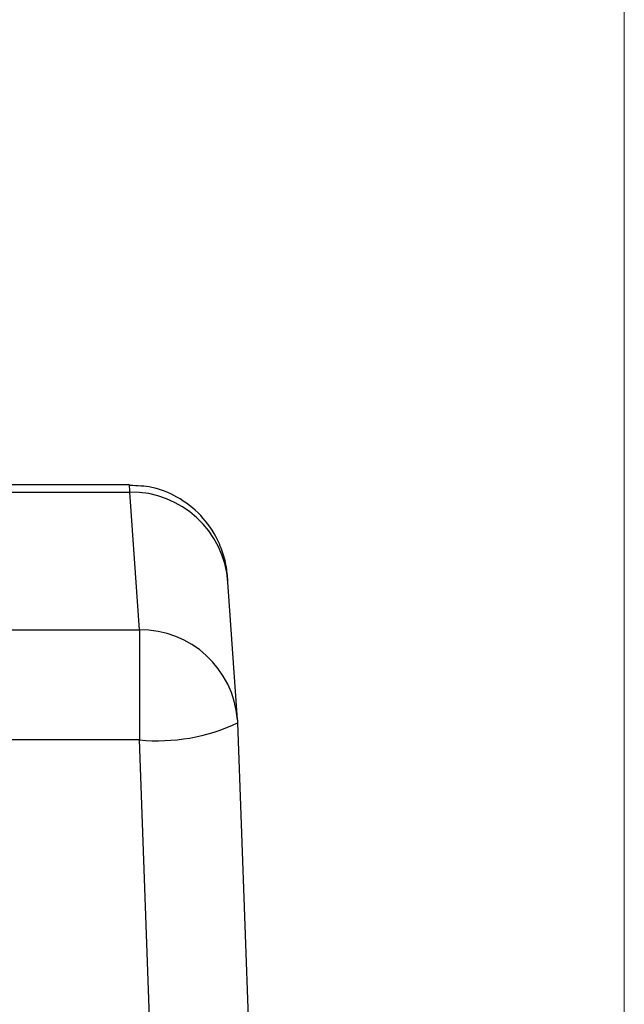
# Model space of a CAD drawing. Header units: inches. Extents: x 0.6 to 16.3, y 0.2 to 11.5.
# Tile 17 of 33: x 14.232 to 14.54, y 6.351 to 6.852. Entities that reach past the tile are written whole.
import ezdxf

# ---------------------------------------------------------------- set-up
doc = ezdxf.new("R2010")
doc.units = ezdxf.units.IN
doc.header["$MEASUREMENT"] = 0
doc.styles.add('SLDTEXTSTYLE0', font='TXT', dxfattribs={"width": 0.75})
doc.dimstyles.new('SLDDIMSTYLE1', dxfattribs={"dimtxt": 0.137795, "dimasz": 0.14, "dimexe": 0, "dimexo": 0.0625, "dimgap": 0.034449, "dimtad": 1, "dimdec": 1, "dimlfac": 2, "dimrnd": 1e-09, "dimzin": 12, "dimdsep": 46, "dimtxsty": 'SLDTEXTSTYLE0', "dimblk1": 'CLOSED', "dimblk2": 'CLOSED', "dimsah": 1, "dimcen": 0.09, "dimadec": 0, "dimazin": 3, "dimtfac": 1, "dimtdec": 1, "dimtofl": 0, "dimtmove": 0, "dimatfit": 3, "dimldrblk": 'CLOSED', "dimfxl": 0, "dimfrac": 2, "dimtolj": 1, "dimtzin": 12, "dimarcsym": 0})

# ---------------------------------------------------------------- blocks, each defined once
blk = doc.blocks.new('_Closed')
at = {"color": 0, "linetype": 'ByBlock', "lineweight": -2}
for p, q in [((-1, 0.166667), (0, 0)), ((-1, 0.166667), (-1, -0.166667)), ((0, 0), (-1, -0.166667)), ((0, 0), (-1, 0))]:
    blk.add_line(p, q, dxfattribs=at)
blk = doc.blocks.new('_D_2')
at = {"color": 7, "linetype": 'Continuous', "lineweight": 0}
for p, q in [((11.44602, 8.80571), (11.40404, 8.80571)), ((11.40404, 8.80571), (11.40404, 8.58696)), ((11.75147, 8.80571), (11.79345, 8.80571)), ((11.79345, 8.80571), (11.79345, 8.58696)), ((11.40404, 8.58696), (11.44602, 8.58696)), ((11.79345, 8.58696), (11.75147, 8.58696)), ((10.28009, 7.08451), (10.28009, 8.42016)), ((14.54005, 5.61504), (14.54005, 8.42016)), ((14.54005, 8.38079), (10.28009, 8.38079))]:
    blk.add_line(p, q, dxfattribs=at)
at = {"color": 7, "linetype": 'Continuous', "lineweight": 18, "xscale": 0.14, "yscale": 0.14, "rotation": 180.0000000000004}
blk.add_blockref('_Closed', (10.28009, 8.38079, -0.22282), dxfattribs=at)
at = {"color": 7, "linetype": 'Continuous', "lineweight": 18, "xscale": 0.14, "yscale": 0.14}
blk.add_blockref('_Closed', (14.54005, 8.38079, -0.22282), dxfattribs=at)
at = {"color": 7, "linetype": 'Continuous', "lineweight": 18, "char_height": 0.137795, "attachment_point": 1, "style": 'SLDTEXTSTYLE0'}
for s, insert in [('216', (11.44602, 8.76459)), ('8.5', (11.47148, 8.55842))]:
    blk.add_mtext(s, dxfattribs=dict(at, insert=insert))

msp = doc.modelspace()

# ---------------------------------------------------------------- linework, layer by layer
at = {"color": 7, "linetype": 'Continuous', "lineweight": 25}
for p, q in [((14.28803, 6.61524), (14.10812, 6.61524)), ((14.171, 6.61161), (14.28832, 6.61161)), ((14.29316, 6.54151), (14.28832, 6.61161)), ((14.34304, 6.4957), (14.3382, 6.56579)), ((13.55265, 6.54151), (14.29316, 6.54151)), ((14.29316, 6.54151), (14.29316, 6.4854)), ((14.34304, 6.4957), (14.34312, 6.49408)), ((14.34312, 6.49408), (14.34904, 6.32828)), ((14.29316, 6.4854), (13.5556, 6.4854)), ((14.29907, 6.31961), (14.29316, 6.4854))]:
    msp.add_line(p, q, dxfattribs=at)
at = {"color": 8, "linetype": 'Continuous', "lineweight": 25}
for centre in [(14.28878, 6.56205), (14.29362, 6.49195)]:
    msp.add_arc(centre, 0.04956, 4.3334, 90.5317, dxfattribs=at)
at = {"color": 7, "linetype": 'Continuous', "lineweight": 25}
msp.add_arc((14.3022, 6.58155), 0.09657, 264.6267, 295.0719, dxfattribs=at)
at = {"color": 8, "linetype": 'Continuous', "lineweight": 25}
msp.add_ellipse((14.29513, 6.37024), major_axis=(-0.00711, 0.245), ratio=0.004512, start_param=6.110629, end_param=6.283054, dxfattribs=at)
at = {"color": 7, "linetype": 'Continuous', "lineweight": 25}
msp.add_open_spline([(14.3382, 6.56579), (14.33812, 6.56686), (14.338, 6.56849), (14.33774, 6.57113), (14.33719, 6.57469), (14.33595, 6.58008), (14.33249, 6.5892), (14.32486, 6.60024), (14.31303, 6.60928), (14.30036, 6.61449), (14.29205, 6.61478), (14.28828, 6.61491)], degree=3, knots=[0, 0, 0, 0, 0.161849, 0.246975, 0.288714, 0.340814, 0.43381, 0.588255, 0.746507, 0.884966, 1, 1, 1, 1], dxfattribs=at)

# ---------------------------------------------------------------- dimensions: what is measured, and where the dimension line sits
at = {"color": 7, "linetype": 'Continuous', "lineweight": 18}
dim = msp.add_linear_dim(base=(10.28009, 8.38079), p1=(14.54005, 5.57567), p2=(10.28009, 7.04514), dimstyle='SLDDIMSTYLE1', dxfattribs=at)
dim.commit()
dim.dimension.update_dxf_attribs({"geometry": '_D_2', "text_midpoint": (11.59875, 8.38079), "dimtype": 160})

doc.saveas('drawing.dxf')
